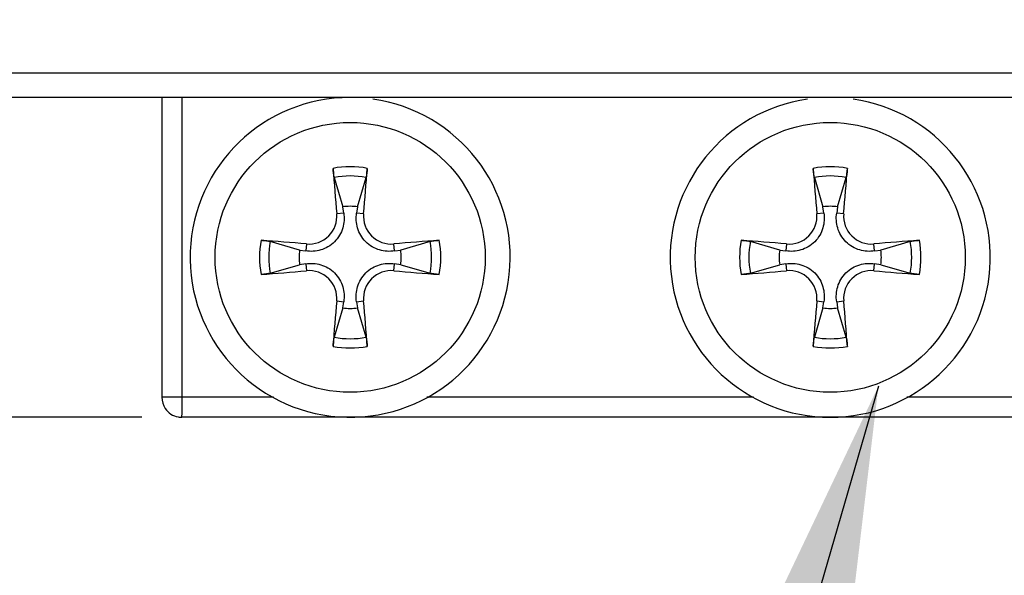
# Model space of a CAD drawing. Header units: millimetres. Extents: x 1026 to 1372, y 127 to 478.
# Tile 8 of 33: x 1096 to 1120, y 255 to 269. Entities that reach past the tile are written whole.
import ezdxf

# ---------------------------------------------------------------- set-up
doc = ezdxf.new("R2010")
doc.units = ezdxf.units.MM
doc.layers.get('Defpoints').update_dxf_attribs({"color": 8})
doc.styles.add('Dimemsions', font='isocp.shx', dxfattribs={"bigfont": 'chineset.shx'})
doc.dimstyles.new('ISO-25', dxfattribs={"dimtxt": 3, "dimasz": 3, "dimexe": 1, "dimexo": 1, "dimgap": 1, "dimtad": 1, "dimdsep": 46, "dimtxsty": 'Dimemsions', "dimcen": 0, "dimclrd": 2, "dimclre": 2, "dimclrt": 2, "dimazin": 2, "dimtfac": 1, "dimtmove": 0, "dimatfit": 3, "dimfxl": 0, "dimarcsym": 0})

# ---------------------------------------------------------------- blocks, each defined once
blk = doc.blocks.new('*D12')
at = {"color": 2, "lineweight": -2}
for p, q in [((1074.799, 427.284), (1058.028, 427.284)), ((1059.028, 421.284), (1059.028, 265.284)), ((1098.899, 259.284), (1058.028, 259.284))]:
    blk.add_line(p, q, dxfattribs=at)
at = {"color": 2}
for points in [[(1058.028, 421.284), (1060.028, 421.284), (1059.028, 427.284)], [(1058.028, 265.284), (1060.028, 265.284), (1059.028, 259.284)]]:
    blk.add_solid(points, dxfattribs=at)
at = {"layer": 'Defpoints', "color": 0}
for p in [(1075.799, 427.284), (1059.028, 259.284), (1099.899, 259.284)]:
    blk.add_point(p, dxfattribs=at)
at = {"color": 2, "insert": (1053.028, 343.284), "char_height": 10, "attachment_point": 5, "rotation": 90, "style": 'Dimemsions'}
blk.add_mtext('168', dxfattribs=at)

msp = doc.modelspace()

# ---------------------------------------------------------------- linework, layer by layer
at = {"color": 7, "linetype": 'Continuous'}
for p, q in [((1080.266, 267.897), (1136.345, 267.897)), ((1140.813, 267.284), (1075.799, 267.284)), ((1099.398, 267.284), (1099.398, 259.784)), ((1099.907, 259.784), (1099.907, 267.284)), ((1103.71, 265.281), (1103.921, 264.548)), ((1104.29, 264.548), (1104.502, 265.281)), ((1115.71, 265.281), (1115.921, 264.548)), ((1116.29, 264.548), (1116.502, 265.281)), ((1103.945, 264.393), (1103.771, 264.374)), ((1103.945, 264.393), (1103.921, 264.548)), ((1104.29, 264.548), (1104.266, 264.393)), ((1104.441, 264.374), (1104.266, 264.393)), ((1115.945, 264.393), (1115.771, 264.374)), ((1115.945, 264.393), (1115.921, 264.548)), ((1116.29, 264.548), (1116.266, 264.393)), ((1116.441, 264.374), (1116.266, 264.393)), ((1102.842, 263.468), (1102.108, 263.679)), ((1103.015, 263.619), (1102.997, 263.444)), ((1105.215, 263.444), (1105.196, 263.619)), ((1106.103, 263.679), (1105.37, 263.468)), ((1114.842, 263.468), (1114.108, 263.679)), ((1115.015, 263.619), (1114.997, 263.444)), ((1117.215, 263.444), (1117.196, 263.619)), ((1118.103, 263.679), (1117.37, 263.468)), ((1102.842, 263.468), (1102.997, 263.444)), ((1105.215, 263.444), (1105.37, 263.468)), ((1114.842, 263.468), (1114.997, 263.444)), ((1117.215, 263.444), (1117.37, 263.468)), ((1102.109, 262.888), (1102.842, 263.099)), ((1102.997, 263.123), (1102.842, 263.099)), ((1102.997, 263.123), (1103.015, 262.949)), ((1105.196, 262.949), (1105.215, 263.123)), ((1105.37, 263.099), (1105.215, 263.123)), ((1105.37, 263.099), (1106.103, 262.888)), ((1114.109, 262.888), (1114.842, 263.099)), ((1114.997, 263.123), (1114.842, 263.099)), ((1114.997, 263.123), (1115.015, 262.949)), ((1117.196, 262.949), (1117.215, 263.123)), ((1117.37, 263.099), (1117.215, 263.123)), ((1117.37, 263.099), (1118.103, 262.888)), ((1103.771, 262.193), (1103.945, 262.175)), ((1103.921, 262.02), (1103.945, 262.175)), ((1104.266, 262.175), (1104.441, 262.193)), ((1104.266, 262.175), (1104.29, 262.02)), ((1115.771, 262.193), (1115.945, 262.175)), ((1115.921, 262.02), (1115.945, 262.175)), ((1116.266, 262.175), (1116.441, 262.193)), ((1116.266, 262.175), (1116.29, 262.02)), ((1103.921, 262.02), (1103.71, 261.286)), ((1104.502, 261.286), (1104.29, 262.02)), ((1115.921, 262.02), (1115.71, 261.286)), ((1116.502, 261.286), (1116.29, 262.02)), ((1102.19, 259.784), (1099.398, 259.784)), ((1114.19, 259.784), (1106.021, 259.784)), ((1136.706, 259.784), (1118.021, 259.784)), ((1136.206, 259.284), (1099.898, 259.284))]:
    msp.add_line(p, q, dxfattribs=at)
for centre in [(1104.106, 263.284), (1116.106, 263.284)]:
    msp.add_circle(centre, 3.375, dxfattribs=at)
for centre, radius, start, end in [((1104.106, 263.284), 4, 90, 81.8182), ((1116.106, 263.284), 4, 98.1818, 81.8182), ((1104.106, 263.284), 2.267, 79.1199, 100.8801), ((1116.106, 263.284), 2.267, 79.1199, 100.8801), ((1171.166, 270.468), 67.67, 184.20191, 185.16678), ((1104.106, 263.284), 2.036, 78.7938, 101.2062), ((1038.692, 270.333), 66.018, 354.82115, 355.81012), ((1183.166, 270.468), 67.67, 184.20191, 185.16678), ((1116.106, 263.284), 2.036, 78.7938, 101.2062), ((1050.692, 270.333), 66.018, 354.82115, 355.81012), ((1104.106, 263.284), 1.277, 81.7039, 98.2961), ((1116.106, 263.284), 1.277, 81.7039, 98.2961), ((1103.078, 264.312), 0.696, 264.8318, 5.1682), ((1105.134, 264.312), 0.696, 174.8318, 275.1682), ((1115.078, 264.312), 0.696, 264.8318, 5.1682), ((1117.134, 264.312), 0.696, 174.8318, 275.1682), ((1104.106, 263.284), 2.267, 169.1199, 190.8801), ((1097.056, 197.87), 66.018, 84.82115, 85.81012), ((1104.106, 263.284), 2.036, 168.7938, 191.2062), ((1111.29, 196.224), 67.67, 94.20191, 95.16678), ((1104.106, 263.284), 2.036, 348.7938, 11.2062), ((1104.106, 263.284), 2.267, 349.1199, 10.8801), ((1116.106, 263.284), 2.267, 169.1199, 190.8801), ((1109.056, 197.87), 66.018, 84.82115, 85.81012), ((1116.106, 263.284), 2.036, 168.7938, 191.2062), ((1123.29, 196.224), 67.67, 94.20191, 95.16678), ((1116.106, 263.284), 2.036, 348.7938, 11.2062), ((1116.106, 263.284), 2.267, 349.1199, 10.8801), ((1104.106, 263.284), 1.277, 171.7039, 188.2961), ((1104.106, 263.284), 1.277, 351.7039, 8.2961), ((1116.106, 263.284), 1.277, 171.7039, 188.2961), ((1116.106, 263.284), 1.277, 351.7039, 8.2961), ((1096.921, 330.344), 67.67, 274.20191, 275.16678), ((1103.078, 262.256), 0.696, 354.8318, 95.1682), ((1105.134, 262.256), 0.696, 84.8318, 185.1682), ((1111.155, 328.697), 66.018, 264.82115, 265.81012), ((1108.921, 330.344), 67.67, 274.20191, 275.16678), ((1115.078, 262.256), 0.696, 354.8318, 95.1682), ((1117.134, 262.256), 0.696, 84.8318, 185.1682), ((1123.155, 328.697), 66.018, 264.82115, 265.81012), ((1169.519, 256.234), 66.018, 174.82115, 175.81012), ((1037.046, 256.099), 67.67, 4.20191, 5.16678), ((1181.519, 256.234), 66.018, 174.82115, 175.81012), ((1049.046, 256.099), 67.67, 4.20191, 5.16678), ((1104.106, 263.284), 1.277, 261.7039, 278.2961), ((1116.106, 263.284), 1.277, 261.7039, 278.2961), ((1104.106, 263.284), 2.036, 258.7938, 281.2062), ((1116.106, 263.284), 2.036, 258.7938, 281.2062), ((1104.106, 263.284), 2.267, 259.1199, 280.8801), ((1116.106, 263.284), 2.267, 259.1199, 280.8801), ((1083.152, 259.711), 16.755, 359.0394, 359.806), ((1072.201, 259.783), 27.706, 359.7345, 0.0022), ((1099.898, 259.783), 0.5, 214.2946, 259.7659), ((1099.899, 259.784), 0.5, 259.7033, 269.9577)]:
    msp.add_arc(centre, radius, start, end, dxfattribs=at)
for points, start_tangent, end_tangent in [([(1103.71, 265.281), (1103.701, 265.321), (1103.692, 265.378), (1103.684, 265.444), (1103.678, 265.51)], (-0.277401, 0.960754), (-0.07294, 0.997336)), ([(1104.534, 265.51), (1104.528, 265.444), (1104.52, 265.378), (1104.511, 265.321), (1104.502, 265.281)], (-0.07294, -0.997336), (-0.277401, -0.960754)), ([(1115.71, 265.281), (1115.701, 265.321), (1115.692, 265.378), (1115.684, 265.444), (1115.678, 265.51)], (-0.277401, 0.960754), (-0.07294, 0.997336)), ([(1116.534, 265.51), (1116.528, 265.444), (1116.52, 265.378), (1116.511, 265.321), (1116.502, 265.281)], (-0.07294, -0.997336), (-0.277401, -0.960754)), ([(1103.945, 264.393), (1103.953, 264.206), (1103.92, 264.019), (1103.843, 263.838), (1103.716, 263.673), (1103.551, 263.547), (1103.37, 263.469), (1103.184, 263.436), (1102.997, 263.444)], (0.151301, -0.988488), (-0.988488, 0.151301)), ([(1105.215, 263.444), (1105.028, 263.436), (1104.841, 263.469), (1104.66, 263.547), (1104.495, 263.674), (1104.369, 263.838), (1104.291, 264.019), (1104.258, 264.206), (1104.266, 264.393)], (-0.988488, -0.151301), (0.151301, 0.988488)), ([(1115.945, 264.393), (1115.953, 264.206), (1115.92, 264.019), (1115.843, 263.838), (1115.716, 263.673), (1115.551, 263.547), (1115.37, 263.469), (1115.184, 263.436), (1114.997, 263.444)], (0.151301, -0.988488), (-0.988488, 0.151301)), ([(1117.215, 263.444), (1117.028, 263.436), (1116.841, 263.469), (1116.66, 263.547), (1116.495, 263.674), (1116.369, 263.838), (1116.291, 264.019), (1116.258, 264.206), (1116.266, 264.393)], (-0.988488, -0.151301), (0.151301, 0.988488)), ([(1101.88, 263.712), (1101.946, 263.706), (1102.012, 263.698), (1102.069, 263.688), (1102.108, 263.679)], (0.997336, -0.07294), (0.960754, -0.277401)), ([(1106.103, 263.679), (1106.143, 263.688), (1106.2, 263.698), (1106.266, 263.706), (1106.332, 263.712)], (0.960754, 0.277401), (0.997336, 0.07294)), ([(1113.88, 263.712), (1113.946, 263.706), (1114.012, 263.698), (1114.069, 263.688), (1114.108, 263.679)], (0.997336, -0.07294), (0.960754, -0.277401)), ([(1118.103, 263.679), (1118.143, 263.688), (1118.2, 263.698), (1118.266, 263.706), (1118.332, 263.712)], (0.960754, 0.277401), (0.997336, 0.07294)), ([(1102.997, 263.123), (1103.184, 263.131), (1103.37, 263.098), (1103.551, 263.021), (1103.716, 262.894), (1103.843, 262.729), (1103.92, 262.548), (1103.953, 262.362), (1103.945, 262.175)], (0.988488, 0.151301), (-0.151301, -0.988488)), ([(1104.266, 262.175), (1104.258, 262.362), (1104.291, 262.548), (1104.369, 262.729), (1104.496, 262.894), (1104.661, 263.021), (1104.841, 263.098), (1105.028, 263.131), (1105.215, 263.123)], (-0.151301, 0.988488), (0.988488, -0.151301)), ([(1114.997, 263.123), (1115.184, 263.131), (1115.37, 263.098), (1115.551, 263.021), (1115.716, 262.894), (1115.843, 262.729), (1115.92, 262.548), (1115.953, 262.362), (1115.945, 262.175)], (0.988488, 0.151301), (-0.151301, -0.988488)), ([(1116.266, 262.175), (1116.258, 262.362), (1116.291, 262.548), (1116.369, 262.729), (1116.496, 262.894), (1116.661, 263.021), (1116.841, 263.098), (1117.028, 263.131), (1117.215, 263.123)], (-0.151301, 0.988488), (0.988488, -0.151301)), ([(1102.109, 262.888), (1102.069, 262.879), (1102.012, 262.87), (1101.946, 262.862), (1101.88, 262.856)], (-0.960754, -0.277401), (-0.997336, -0.07294)), ([(1106.332, 262.856), (1106.266, 262.862), (1106.2, 262.87), (1106.143, 262.879), (1106.103, 262.888)], (-0.997336, 0.07294), (-0.960754, 0.277401)), ([(1114.109, 262.888), (1114.069, 262.879), (1114.012, 262.87), (1113.946, 262.862), (1113.88, 262.856)], (-0.960754, -0.277401), (-0.997336, -0.07294)), ([(1118.332, 262.856), (1118.266, 262.862), (1118.2, 262.87), (1118.143, 262.879), (1118.103, 262.888)], (-0.997336, 0.07294), (-0.960754, 0.277401)), ([(1103.678, 261.058), (1103.684, 261.124), (1103.692, 261.19), (1103.701, 261.246), (1103.71, 261.286)], (0.07294, 0.997336), (0.277401, 0.960754)), ([(1104.502, 261.286), (1104.511, 261.247), (1104.52, 261.19), (1104.528, 261.124), (1104.534, 261.057)], (0.277401, -0.960754), (0.07294, -0.997336)), ([(1115.678, 261.058), (1115.684, 261.124), (1115.692, 261.19), (1115.701, 261.246), (1115.71, 261.286)], (0.07294, 0.997336), (0.277401, 0.960754)), ([(1116.502, 261.286), (1116.511, 261.247), (1116.52, 261.19), (1116.528, 261.124), (1116.534, 261.057)], (0.277401, -0.960754), (0.07294, -0.997336)), ([(1099.398, 259.784), (1099.485, 259.502)], (0, -1), (0.563668, -0.826002)), ([(1099.903, 259.351), (1099.903, 259.368), (1099.904, 259.43)], (0.030195, 0.999544), (0.01745, 0.999848)), ([(1099.898, 259.284), (1099.899, 259.288), (1099.9, 259.301), (1099.902, 259.322), (1099.903, 259.351)], (1, 0), (0.030195, 0.999544))]:
    msp.add_spline(points, degree=3, dxfattribs=dict(at, start_tangent=start_tangent, end_tangent=end_tangent))

# ---------------------------------------------------------------- dimensions: what is measured, and where the dimension line sits
dim = msp.add_linear_dim(base=(1059.028, 259.284), p1=(1075.799, 427.284), p2=(1099.899, 259.284), angle=90, dimstyle='ISO-25', override={"dimtxt": 10, "dimasz": 6})
dim.commit()
dim.dimension.update_dxf_attribs({"geometry": '*D12', "text_midpoint": (1053.028, 343.284)})

# ---------------------------------------------------------------- leaders
at = {"annotation_type": 0, "has_hookline": 1, "hookline_direction": 1, "text_width": 37.875}
msp.add_leader([(1117.31, 260.063), (1112.095, 241.993), (1103.903, 241.993)], dimstyle='ISO-25', override={"dimtxt": 10, "dimasz": 6, "dimgap": 1, "dimtad": 0}, dxfattribs=at)

doc.saveas('drawing.dxf')
